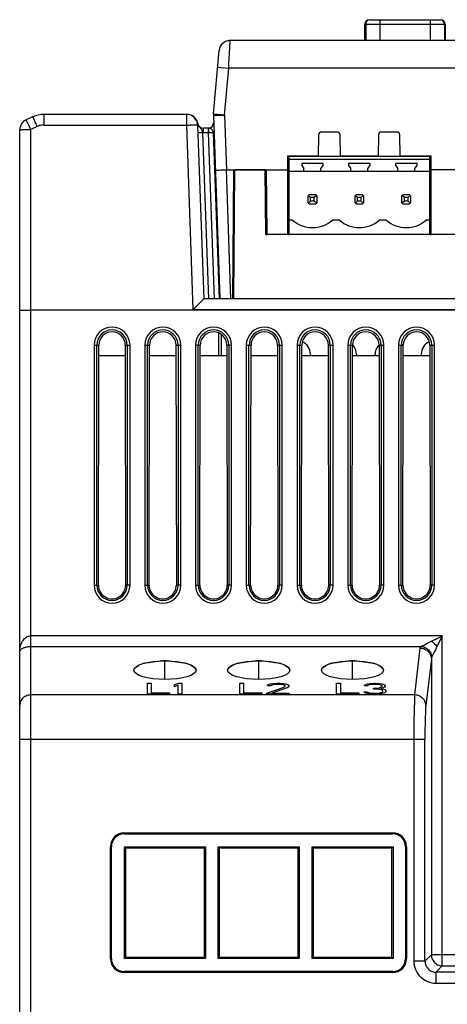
# Model space of a CAD drawing. Header units: millimetres. Extents: x -131 to 719, y -272 to 510.
# Tile 80 of 102: x 134 to 180, y 397 to 504. Entities that reach past the tile are written whole.
import ezdxf

# ---------------------------------------------------------------- set-up
doc = ezdxf.new("R2010")
doc.units = ezdxf.units.MM
doc.header["$LTSCALE"] = 23.1
doc.layers.get('0').update_dxf_attribs({"linetype": 'CONTINUOUS'})

msp = doc.modelspace()

# ---------------------------------------------------------------- linework, layer by layer
at = {"color": 7}
for p, q in [((171.82, 503.93), (179.54, 503.93)), ((172.95, 503.93), (172.95, 501.67)), ((178.41, 503.93), (178.41, 501.67)), ((171.32, 501.67), (171.32, 503.43)), ((171.32, 503.43), (171.42, 503.43)), ((171.42, 503.44), (171.42, 501.67)), ((171.42, 503.44), (179.94, 503.44)), ((179.94, 503.44), (179.94, 501.67)), ((179.94, 503.43), (180.04, 503.43)), ((180.04, 503.43), (180.04, 501.67)), ((156.65, 500.18), (156.73, 501.67)), ((243.12, 501.67), (156.73, 501.67)), ((154.93, 493.72), (155.53, 500.58)), ((155.37, 498.78), (156.57, 498.67)), ((156.13, 493.6), (156.57, 498.67)), ((156.57, 498.67), (156.59, 499.07)), ((243.28, 498.67), (156.57, 498.67)), ((134.58, 493.06), (134.63, 493.08)), ((135.33, 493.41), (134.63, 493.08)), ((136.58, 492.52), (136.58, 493.67)), ((152.05, 493.67), (136.58, 493.67)), ((152.01, 493.67), (152.01, 492.52)), ((154.93, 493.72), (156.13, 493.61)), ((154.93, 493.59), (155.62, 473.67)), ((154.93, 493.59), (155.13, 493.59)), ((155.13, 493.59), (155.46, 493.6)), ((156.13, 493.6), (156.33, 487.67)), ((133.93, 491.99), (133.93, 492.03)), ((133.93, 346.67), (133.93, 491.99)), ((135.83, 492.36), (135.12, 492.04)), ((135.12, 472.45), (135.12, 492.04)), ((136.58, 492.52), (152.02, 492.52)), ((152.72, 472.52), (152.02, 492.52)), ((153.21, 492.6), (153.21, 492.58)), ((153.21, 492.58), (153.21, 492.56)), ((153.21, 492.53), (153.21, 492.52)), ((153.21, 492.52), (153.87, 473.67)), ((153.22, 492.69), (153.22, 492.73)), ((153.24, 492.61), (153.22, 492.68)), ((153.26, 492.53), (153.24, 492.61)), ((153.83, 491.69), (153.83, 492.17)), ((154.34, 492.17), (153.83, 492.17)), ((154.34, 492.17), (154.34, 491.69)), ((154.37, 492.17), (154.34, 492.17)), ((154.37, 492.11), (154.38, 491.93)), ((154.38, 491.93), (154.4, 491.69)), ((168.34, 491.75), (166.62, 491.75)), ((174.82, 491.75), (173.1, 491.75)), ((153.74, 491.69), (154.37, 473.67)), ((153.83, 491.69), (154.34, 491.69)), ((155.03, 473.67), (154.4, 491.69)), ((154.9, 491.69), (155.53, 473.67)), ((154.91, 491.31), (155, 491.35)), ((166.32, 491.46), (166.28, 489.15)), ((168.68, 489.15), (168.64, 491.46)), ((172.8, 491.46), (172.76, 489.15)), ((175.16, 489.15), (175.12, 491.46)), ((162.96, 489.15), (162.96, 480.67)), ((166.28, 489.15), (162.96, 489.15)), ((163.11, 480.67), (163.11, 489.1)), ((178.35, 489.1), (163.11, 489.1)), ((178.35, 488.79), (163.11, 488.79)), ((163.18, 489.15), (163.18, 489.1)), ((164.18, 489.15), (164.18, 489.1)), ((172.76, 489.15), (168.68, 489.15)), ((178.5, 489.15), (175.16, 489.15)), ((178.35, 480.67), (178.35, 489.1)), ((178.5, 480.67), (178.5, 489.15)), ((156.82, 473.67), (156.33, 487.67)), ((156.33, 487.67), (162.96, 487.67)), ((157.01, 473.67), (157.14, 487.67)), ((157.13, 473.67), (157.25, 487.67)), ((160.53, 487.67), (157.25, 487.67)), ((160.59, 480.66), (160.53, 487.67)), ((160.63, 487.67), (160.69, 480.67)), ((162.96, 488.42), (163.11, 488.42)), ((163.11, 487.53), (178.35, 487.53)), ((164.48, 488.35), (164.48, 488.15)), ((166.82, 488.35), (164.48, 488.35)), ((164.48, 488.15), (164.73, 487.8)), ((164.73, 487.53), (164.73, 487.8)), ((166.57, 487.8), (166.82, 488.15)), ((166.57, 487.53), (166.57, 487.8)), ((166.82, 488.15), (166.82, 488.35)), ((169.56, 488.35), (169.56, 488.15)), ((171.9, 488.35), (169.56, 488.35)), ((169.56, 488.15), (169.81, 487.8)), ((169.81, 487.53), (169.81, 487.8)), ((171.65, 487.8), (171.9, 488.15)), ((171.65, 487.53), (171.65, 487.8)), ((171.9, 488.15), (171.9, 488.35)), ((174.64, 488.35), (174.64, 488.15)), ((176.98, 488.35), (174.64, 488.35)), ((174.64, 488.15), (174.89, 487.8)), ((174.89, 487.53), (174.89, 487.8)), ((176.73, 487.8), (176.98, 488.15)), ((176.73, 487.53), (176.73, 487.8)), ((176.98, 488.15), (176.98, 488.35)), ((178.35, 488.42), (178.5, 488.42)), ((183.14, 487.67), (178.5, 487.67)), ((160.64, 486.17), (160.54, 486.17)), ((165.15, 484.81), (165.15, 484.14)), ((165.45, 484.67), (165.22, 484.9)), ((165.45, 484.27), (165.22, 484.05)), ((165.98, 484.97), (165.31, 484.97)), ((165.45, 484.27), (165.45, 484.67)), ((165.85, 484.67), (165.45, 484.67)), ((165.85, 484.27), (165.45, 484.27)), ((166.07, 484.9), (165.85, 484.67)), ((165.85, 484.27), (165.85, 484.67)), ((166.07, 484.05), (165.85, 484.27)), ((166.15, 484.14), (166.15, 484.81)), ((170.23, 484.81), (170.23, 484.14)), ((170.53, 484.67), (170.3, 484.9)), ((170.3, 484.05), (170.53, 484.27)), ((171.06, 484.97), (170.39, 484.97)), ((170.53, 484.27), (170.53, 484.67)), ((170.93, 484.67), (170.53, 484.67)), ((170.93, 484.27), (170.53, 484.27)), ((170.93, 484.67), (171.15, 484.9)), ((170.93, 484.27), (170.93, 484.67)), ((171.15, 484.05), (170.93, 484.27)), ((171.23, 484.14), (171.23, 484.81)), ((175.31, 484.81), (175.31, 484.14)), ((175.61, 484.67), (175.38, 484.9)), ((175.61, 484.27), (175.38, 484.05)), ((176.14, 484.97), (175.47, 484.97)), ((175.61, 484.27), (175.61, 484.67)), ((176.01, 484.67), (175.61, 484.67)), ((176.01, 484.27), (175.61, 484.27)), ((176.23, 484.9), (176.01, 484.67)), ((176.01, 484.27), (176.01, 484.67)), ((176.23, 484.05), (176.01, 484.27)), ((176.31, 484.14), (176.31, 484.81)), ((157.21, 483.62), (157.1, 483.62)), ((157.1, 483.58), (157.21, 483.58)), ((165.31, 483.97), (165.98, 483.97)), ((170.39, 483.97), (171.06, 483.97)), ((175.47, 483.97), (176.14, 483.97)), ((157.09, 482.78), (157.21, 482.78)), ((157.09, 482.36), (157.2, 482.36)), ((163.49, 482.21), (163.11, 482.21)), ((168.57, 482.21), (167.8, 482.21)), ((173.65, 482.21), (172.88, 482.21)), ((178.35, 482.21), (177.96, 482.21)), ((162.96, 481.37), (163.11, 481.37)), ((178.35, 481.37), (178.5, 481.37)), ((160.59, 480.67), (160.69, 480.67)), ((239.26, 480.66), (160.59, 480.66)), ((162.96, 480.67), (160.69, 480.67)), ((162.96, 480.67), (163.11, 480.67)), ((178.35, 480.67), (163.11, 480.67)), ((178.35, 480.67), (178.5, 480.67)), ((183.14, 480.67), (178.5, 480.67)), ((157.17, 478.17), (157.06, 478.17)), ((262.73, 473.67), (153.87, 473.67)), ((133.93, 472.45), (135.12, 472.45)), ((135.13, 346.67), (135.13, 472.45)), ((152.72, 472.52), (262.73, 472.52)), ((155.5, 467.56), (155.51, 469.98)), ((155.8, 467.56), (155.81, 469.8)), ((141.98, 468.67), (141.98, 442.67)), ((141.98, 468.67), (142.49, 468.67)), ((142.27, 442.67), (142.27, 468.67)), ((142.45, 442.67), (142.49, 468.67)), ((145.36, 468.67), (145.4, 442.67)), ((145.36, 468.67), (145.88, 468.67)), ((145.58, 468.67), (145.58, 442.67)), ((145.88, 442.67), (145.88, 468.67)), ((147.48, 468.67), (147.48, 442.67)), ((147.48, 468.67), (147.99, 468.67)), ((147.77, 442.67), (147.77, 468.67)), ((147.95, 442.67), (147.99, 468.67)), ((150.86, 468.67), (150.9, 442.67)), ((150.86, 468.67), (151.38, 468.67)), ((151.08, 468.67), (151.08, 442.67)), ((151.38, 442.67), (151.38, 468.67)), ((152.98, 468.67), (152.98, 442.67)), ((152.98, 468.67), (153.49, 468.67)), ((153.27, 442.67), (153.27, 468.67)), ((153.45, 442.67), (153.49, 468.67)), ((156.36, 468.67), (156.4, 442.67)), ((156.36, 468.67), (156.88, 468.67)), ((156.58, 468.67), (156.58, 442.67)), ((156.88, 442.67), (156.88, 468.67)), ((158.48, 468.67), (158.48, 442.67)), ((158.48, 468.67), (158.99, 468.67)), ((158.77, 442.67), (158.77, 468.67)), ((158.95, 442.67), (158.99, 468.67)), ((161.86, 468.67), (161.9, 442.67)), ((161.86, 468.67), (162.38, 468.67)), ((162.08, 468.67), (162.08, 442.67)), ((162.38, 442.67), (162.38, 468.67)), ((163.98, 468.67), (163.98, 442.67)), ((163.98, 468.67), (164.49, 468.67)), ((164.27, 442.67), (164.27, 468.67)), ((164.45, 442.67), (164.49, 468.67)), ((167.36, 468.67), (167.4, 442.67)), ((167.36, 468.67), (167.88, 468.67)), ((167.58, 468.67), (167.58, 442.67)), ((167.88, 442.67), (167.88, 468.67)), ((169.48, 468.67), (169.48, 442.67)), ((169.48, 468.67), (169.99, 468.67)), ((169.77, 442.67), (169.77, 468.67)), ((169.95, 442.67), (169.99, 468.67)), ((172.86, 468.67), (172.9, 442.67)), ((172.86, 468.67), (173.38, 468.67)), ((173.08, 468.67), (173.08, 442.67)), ((173.38, 442.67), (173.38, 468.67)), ((174.98, 468.67), (174.98, 442.67)), ((174.98, 468.67), (175.49, 468.67)), ((175.27, 442.67), (175.27, 468.67)), ((175.45, 442.67), (175.49, 468.67)), ((178.36, 468.67), (178.4, 442.67)), ((178.36, 468.67), (178.88, 468.67)), ((178.58, 468.67), (178.58, 442.67)), ((178.88, 442.67), (178.88, 468.67)), ((142.49, 467.56), (145.37, 467.56)), ((147.99, 467.56), (150.87, 467.56)), ((153.49, 467.56), (156.37, 467.56)), ((158.99, 467.56), (161.87, 467.56)), ((164.49, 467.56), (167.37, 467.56)), ((165.43, 467.67), (165.43, 467.56)), ((169.99, 467.56), (172.87, 467.56)), ((170.43, 467.67), (170.43, 467.56)), ((172.43, 467.56), (172.43, 467.67)), ((175.49, 467.56), (178.37, 467.56)), ((177.43, 467.56), (177.43, 467.67)), ((141.98, 442.67), (142.45, 442.67)), ((145.88, 442.67), (145.4, 442.67)), ((147.48, 442.67), (147.95, 442.67)), ((151.38, 442.67), (150.9, 442.67)), ((152.98, 442.67), (153.45, 442.67)), ((156.88, 442.67), (156.4, 442.67)), ((158.48, 442.67), (158.95, 442.67)), ((162.38, 442.67), (161.9, 442.67)), ((163.98, 442.67), (164.45, 442.67)), ((167.88, 442.67), (167.4, 442.67)), ((169.48, 442.67), (169.95, 442.67)), ((173.38, 442.67), (172.9, 442.67)), ((174.98, 442.67), (175.45, 442.67)), ((178.88, 442.67), (178.4, 442.67)), ((179.72, 437.18), (135.13, 437.18)), ((179.72, 437.18), (179.02, 435.78)), ((179.72, 401.43), (179.72, 437.18)), ((135.01, 436.03), (135.13, 436.03)), ((135.13, 436.03), (177.43, 436.03)), ((176.73, 430.77), (177.33, 435.85)), ((178.8, 435.33), (178.59, 434.91)), ((179.02, 435.78), (178.97, 435.68)), ((149.67, 432.45), (149.67, 434.47)), ((159.83, 432.45), (159.83, 434.47)), ((169.99, 432.45), (169.99, 434.47)), ((178.53, 434.7), (177.93, 429.62)), ((178.53, 434.7), (178.53, 402.63)), ((178.59, 434.91), (178.57, 434.88)), ((146.3, 433.47), (146.3, 433.46)), ((153.03, 433.47), (153.02, 433.53)), ((153.03, 433.46), (153.03, 433.47)), ((156.46, 433.47), (156.46, 433.46)), ((163.19, 433.47), (163.18, 433.53)), ((163.19, 433.46), (163.19, 433.47)), ((166.62, 433.47), (166.62, 433.46)), ((173.35, 433.47), (173.34, 433.53)), ((173.35, 433.46), (173.35, 433.47)), ((147.77, 430.85), (147.77, 432.05)), ((147.77, 432.05), (148.17, 432.05)), ((148.17, 432.05), (148.17, 431)), ((150.7, 431.87), (151.1, 432.05)), ((151.1, 432.05), (151.5, 432.05)), ((151.5, 432.05), (151.5, 430.85)), ((157.77, 430.85), (157.77, 432.05)), ((157.77, 432.05), (158.17, 432.05)), ((158.17, 432.05), (158.17, 431)), ((161.1, 431.97), (161.37, 432.02)), ((161.37, 432.02), (161.83, 432.05)), ((161.83, 432.05), (162.1, 432.05)), ((162.1, 432.05), (162.5, 432.02)), ((162.5, 432.02), (162.77, 431.97)), ((168.27, 430.85), (168.27, 432.05)), ((168.27, 432.05), (168.67, 432.05)), ((168.67, 432.05), (168.67, 431)), ((171.6, 431.97), (171.87, 432.02)), ((171.87, 432.02), (172.33, 432.05)), ((172.33, 432.05), (172.47, 432.05)), ((172.47, 432.05), (172.93, 432.02)), ((172.93, 432.02), (173.2, 431.97)), ((148.17, 431), (150.17, 431)), ((150.17, 431), (150.17, 430.85)), ((150.7, 431.66), (150.7, 431.87)), ((151.1, 431.84), (150.7, 431.66)), ((151.1, 430.85), (151.1, 431.84)), ((158.17, 431), (160.17, 431)), ((160.17, 431), (160.17, 430.85)), ((160.7, 430.98), (162.57, 431.61)), ((160.7, 430.85), (160.7, 430.98)), ((160.77, 431.77), (160.83, 431.87)), ((161.1, 431.77), (160.77, 431.77)), ((160.83, 431.87), (161.1, 431.97)), ((161.23, 431.84), (161.1, 431.77)), ((161.43, 431.89), (161.23, 431.84)), ((162.9, 431.54), (161.23, 430.98)), ((161.23, 430.98), (163.1, 430.98)), ((161.77, 431.92), (161.43, 431.89)), ((162.03, 431.92), (161.77, 431.92)), ((162.37, 431.89), (162.03, 431.92)), ((162.57, 431.84), (162.37, 431.89)), ((162.7, 431.77), (162.57, 431.84)), ((162.57, 431.61), (162.7, 431.72)), ((162.7, 431.72), (162.7, 431.77)), ((162.77, 431.97), (163.03, 431.87)), ((163.03, 431.61), (162.9, 431.54)), ((163.03, 431.87), (163.1, 431.77)), ((163.1, 431.72), (163.03, 431.61)), ((163.1, 431.77), (163.1, 431.72)), ((163.1, 430.98), (163.1, 430.85)), ((168.67, 431), (170.67, 431)), ((170.67, 431), (170.67, 430.85)), ((171.27, 431.05), (171.2, 431.13)), ((171.2, 431.13), (171.53, 431.13)), ((171.27, 431.77), (171.33, 431.87)), ((171.6, 431.77), (171.27, 431.77)), ((171.4, 430.98), (171.27, 431.05)), ((171.33, 431.87), (171.6, 431.97)), ((171.6, 430.93), (171.4, 430.98)), ((171.53, 431.13), (171.6, 431.08)), ((171.73, 431.84), (171.6, 431.77)), ((171.6, 431.08), (171.73, 431.03)), ((171.93, 431.89), (171.73, 431.84)), ((171.73, 431.03), (171.87, 431)), ((171.87, 431), (172.2, 430.98)), ((172.27, 431.92), (171.93, 431.89)), ((172.2, 430.98), (172.6, 430.98)), ((172.53, 431.92), (172.27, 431.92)), ((172.27, 431.41), (172.27, 431.51)), ((172.27, 431.51), (172.53, 431.51)), ((172.53, 431.41), (172.27, 431.41)), ((172.87, 431.89), (172.53, 431.92)), ((172.53, 431.51), (172.93, 431.56)), ((172.93, 431.38), (172.53, 431.41)), ((172.6, 430.98), (172.93, 431)), ((173.07, 431.84), (172.87, 431.89)), ((172.93, 431.56), (173.07, 431.61)), ((173.13, 431.33), (172.93, 431.38)), ((172.93, 431), (173.07, 431.03)), ((173.2, 431.77), (173.07, 431.84)), ((173.07, 431.61), (173.2, 431.72)), ((173.33, 431.54), (173.07, 431.46)), ((173.07, 431.46), (173.4, 431.41)), ((173.07, 431.03), (173.2, 431.08)), ((173.27, 431.23), (173.13, 431.33)), ((173.2, 431.97), (173.47, 431.87)), ((173.2, 431.72), (173.2, 431.77)), ((173.2, 431.08), (173.27, 431.13)), ((173.4, 430.98), (173.2, 430.93)), ((173.27, 431.13), (173.27, 431.23)), ((173.47, 431.61), (173.33, 431.54)), ((173.4, 431.41), (173.53, 431.33)), ((173.53, 431.05), (173.4, 430.98)), ((173.47, 431.87), (173.53, 431.77)), ((173.53, 431.72), (173.47, 431.61)), ((173.53, 431.77), (173.53, 431.72)), ((173.53, 431.33), (173.6, 431.23)), ((173.6, 431.13), (173.53, 431.05)), ((173.6, 431.23), (173.6, 431.13)), ((176.73, 430.77), (135.13, 430.77)), ((150.17, 430.85), (147.77, 430.85)), ((151.5, 430.85), (151.1, 430.85)), ((160.17, 430.85), (157.77, 430.85)), ((163.1, 430.85), (160.7, 430.85)), ((170.67, 430.85), (168.27, 430.85)), ((171.87, 430.87), (171.6, 430.93)), ((172.13, 430.85), (171.87, 430.87)), ((172.67, 430.85), (172.13, 430.85)), ((172.93, 430.87), (172.67, 430.85)), ((173.2, 430.93), (172.93, 430.87)), ((133.93, 425.98), (176.77, 425.98)), ((176.64, 425.98), (176.64, 401.95)), ((177.15, 425.98), (177.71, 425.98)), ((177.71, 425.98), (177.84, 425.98)), ((177.84, 401.95), (177.84, 425.98)), ((145.26, 415.73), (145.26, 415.83)), ((145.26, 415.83), (174.34, 415.83)), ((145.26, 415.73), (174.34, 415.73)), ((174.34, 415.83), (174.34, 415.73)), ((143.76, 402.21), (143.76, 414.33)), ((143.76, 414.33), (143.86, 414.33)), ((143.86, 402.21), (143.86, 414.33)), ((145.28, 402.23), (145.28, 414.31)), ((145.43, 414.16), (145.28, 414.31)), ((145.28, 414.31), (154.06, 414.31)), ((145.43, 402.38), (145.43, 414.16)), ((153.9, 414.16), (145.43, 414.16)), ((153.9, 414.16), (154.06, 414.31)), ((153.9, 414.16), (153.91, 402.38)), ((154.06, 414.31), (154.06, 402.23)), ((155.44, 402.23), (155.44, 414.31)), ((155.44, 414.31), (155.59, 414.16)), ((155.44, 414.31), (164.22, 414.31)), ((155.59, 402.38), (155.59, 414.16)), ((164.06, 414.16), (155.59, 414.16)), ((164.06, 414.16), (164.22, 414.31)), ((164.06, 414.16), (164.07, 402.38)), ((164.22, 414.31), (164.22, 402.23)), ((165.6, 402.23), (165.6, 414.31)), ((165.6, 414.31), (165.75, 414.16)), ((165.6, 414.31), (174.38, 414.31)), ((165.75, 402.38), (165.75, 414.16)), ((174.22, 414.16), (165.75, 414.16)), ((174.22, 414.16), (174.38, 414.31)), ((174.22, 414.16), (174.23, 402.38)), ((174.38, 414.31), (174.38, 402.23)), ((175.73, 414.33), (175.73, 402.21)), ((175.73, 414.33), (175.84, 414.33)), ((175.84, 414.33), (175.84, 402.21)), ((143.86, 402.21), (143.76, 402.21)), ((145.43, 402.38), (145.28, 402.23)), ((154.06, 402.23), (145.28, 402.23)), ((145.43, 402.38), (153.9, 402.38)), ((154.06, 402.23), (153.91, 402.38)), ((155.59, 402.38), (155.44, 402.23)), ((164.22, 402.23), (155.44, 402.23)), ((155.59, 402.38), (164.06, 402.38)), ((164.07, 402.38), (164.22, 402.23)), ((165.75, 402.38), (165.6, 402.23)), ((174.38, 402.23), (165.6, 402.23)), ((165.75, 402.38), (174.22, 402.38)), ((174.23, 402.38), (174.38, 402.23)), ((175.84, 402.21), (175.73, 402.21)), ((177.84, 401.95), (178.53, 402.63)), ((255.47, 402.63), (178.53, 402.63)), ((177.84, 401.95), (176.64, 401.95)), ((179.72, 401.43), (179.04, 400.75)), ((179.72, 401.43), (254.27, 401.43)), ((145.26, 400.71), (145.26, 400.82)), ((174.34, 400.82), (145.26, 400.82)), ((174.34, 400.71), (145.26, 400.71)), ((174.34, 400.82), (174.34, 400.71)), ((179.04, 399.55), (179.04, 400.75)), ((254.95, 400.75), (179.04, 400.75)), ((179.04, 399.55), (254.95, 399.55))]:
    msp.add_line(p, q, dxfattribs=at)
for points in [[(156.59, 499.07), (156.63, 499.83), (156.65, 500.18)], [(135.12, 492.04), (135.07, 492.16), (135.02, 492.27), (134.97, 492.38), (134.91, 492.49), (134.87, 492.6), (134.82, 492.69), (134.78, 492.78), (134.74, 492.86), (134.71, 492.93), (134.68, 492.98), (134.66, 493.03), (134.64, 493.06), (134.63, 493.08), (134.63, 493.08)], [(135.83, 492.36), (135.77, 492.48), (135.72, 492.6), (135.67, 492.71), (135.62, 492.82), (135.57, 492.92), (135.53, 493.02), (135.48, 493.1), (135.45, 493.18), (135.42, 493.25), (135.39, 493.3), (135.37, 493.35), (135.35, 493.38), (135.34, 493.4), (135.33, 493.41)], [(155.46, 493.6), (155.67, 493.6), (155.89, 493.6), (156.13, 493.6)], [(133.93, 491.99), (133.93, 492), (133.96, 492), (133.99, 492.01), (134.04, 492.01), (134.11, 492.01)], [(134.11, 492.01), (134.19, 492.02), (134.28, 492.02), (134.38, 492.02), (134.49, 492.03), (134.61, 492.03), (134.73, 492.03), (134.86, 492.03), (134.99, 492.03), (135.12, 492.03)], [(136.58, 492.52), (136.45, 492.52), (136.32, 492.5), (136.19, 492.48), (136.07, 492.45), (135.95, 492.41), (135.83, 492.36)], [(152.02, 492.52), (152.15, 492.52), (152.28, 492.52), (152.4, 492.53), (152.53, 492.53), (152.65, 492.53), (152.76, 492.53), (152.86, 492.53), (152.95, 492.53), (153.03, 492.53), (153.09, 492.53), (153.15, 492.53), (153.18, 492.52), (153.21, 492.52), (153.21, 492.52)], [(153.22, 492.68), (153.22, 492.68), (153.22, 492.67), (153.22, 492.67), (153.22, 492.67), (153.21, 492.66), (153.21, 492.65), (153.21, 492.65), (153.21, 492.64), (153.21, 492.63)], [(153.21, 492.63), (153.21, 492.63), (153.21, 492.62), (153.21, 492.6)], [(153.21, 492.56), (153.21, 492.55), (153.21, 492.53)], [(153.22, 492.68), (153.22, 492.68), (153.22, 492.69)], [(153.38, 492.33), (153.34, 492.38), (153.3, 492.46), (153.26, 492.53)], [(153.64, 492.04), (153.6, 492.09), (153.55, 492.15), (153.49, 492.21), (153.43, 492.27), (153.38, 492.33)], [(153.74, 491.69), (153.73, 491.75), (153.72, 491.81), (153.71, 491.87), (153.69, 491.93), (153.67, 491.98), (153.64, 492.04)], [(154.37, 492.17), (154.37, 492.17), (154.37, 492.16), (154.37, 492.11)], [(153.24, 491.69), (153.25, 491.69), (153.26, 491.69), (153.28, 491.69), (153.31, 491.69), (153.35, 491.69), (153.39, 491.69), (153.44, 491.69), (153.49, 491.69), (153.55, 491.69), (153.61, 491.69), (153.68, 491.69), (153.74, 491.69)], [(153.83, 491.69), (153.81, 491.69), (153.8, 491.69), (153.78, 491.69), (153.77, 491.69), (153.76, 491.69), (153.74, 491.69)], [(154.37, 491.69), (154.36, 491.69), (154.35, 491.69), (154.34, 491.69)], [(154.4, 491.69), (154.39, 491.69), (154.37, 491.69)], [(154.4, 491.69), (154.46, 491.69), (154.53, 491.7), (154.59, 491.7), (154.65, 491.7), (154.7, 491.7), (154.75, 491.7)], [(154.75, 491.7), (154.79, 491.7), (154.83, 491.7), (154.86, 491.7), (154.88, 491.7), (154.89, 491.69), (154.9, 491.69)], [(155.13, 487.61), (155.16, 487.62), (155.23, 487.62), (155.34, 487.63), (155.49, 487.64), (155.67, 487.65), (155.87, 487.66), (156.1, 487.67), (156.33, 487.67)], [(153.15, 472.96), (153.27, 473.09), (153.39, 473.2), (153.49, 473.3), (153.58, 473.39), (153.65, 473.47), (153.72, 473.53), (153.77, 473.59), (153.82, 473.63), (153.85, 473.65), (153.86, 473.67), (153.87, 473.67)], [(152.72, 472.52), (152.87, 472.67), (153.15, 472.96)], [(263.74, 472.44), (263.66, 472.44), (263.57, 472.44), (263.47, 472.44), (263.36, 472.44), (263.25, 472.44), (263.12, 472.44), (262.99, 472.44), (262.86, 472.45), (135.13, 472.45)], [(134.01, 436.06), (134.06, 436.2), (134.11, 436.34), (134.17, 436.47), (134.23, 436.59), (134.3, 436.69), (134.38, 436.79), (134.46, 436.88), (134.55, 436.97), (134.65, 437.04), (134.75, 437.09), (134.85, 437.14), (134.95, 437.16), (135.04, 437.18), (135.13, 437.18)], [(177.43, 436.03), (177.47, 436.06), (177.54, 436.09), (177.63, 436.13), (177.74, 436.18), (177.85, 436.24), (177.98, 436.3), (178.11, 436.37), (178.24, 436.44), (178.4, 436.52), (178.56, 436.6)], [(178.56, 436.6), (178.75, 436.7), (178.94, 436.79), (179.13, 436.89), (179.32, 436.98), (179.52, 437.08), (179.72, 437.18)], [(178.56, 436.6), (178.67, 436.52), (178.77, 436.43), (178.87, 436.33), (178.97, 436.23), (179.06, 436.12), (179.14, 436.02)], [(133.93, 435.4), (133.93, 435.57), (133.95, 435.74), (133.98, 435.9), (134.01, 436.06)], [(133.93, 435.4), (133.93, 435.47), (133.96, 435.54), (133.99, 435.6), (134.02, 435.64), (134.06, 435.68), (134.1, 435.72), (134.14, 435.76), (134.2, 435.8), (134.26, 435.84), (134.33, 435.88), (134.4, 435.91), (134.47, 435.93), (134.55, 435.96), (134.63, 435.98), (134.73, 436), (134.84, 436.02), (134.93, 436.02), (135.01, 436.03)], [(177.33, 435.85), (177.33, 435.88), (177.34, 435.91), (177.36, 435.94), (177.37, 435.97), (177.4, 436), (177.43, 436.03)], [(177.33, 435.85), (177.46, 435.84), (177.59, 435.82), (177.72, 435.79), (177.84, 435.74), (177.95, 435.68), (178.06, 435.61), (178.16, 435.52), (178.25, 435.43), (178.33, 435.33), (178.4, 435.21), (178.45, 435.09), (178.49, 434.97), (178.52, 434.84), (178.53, 434.7)], [(177.43, 436.03), (177.55, 436.02), (177.67, 435.99), (177.79, 435.95), (177.9, 435.89), (178.01, 435.83), (178.11, 435.75), (178.21, 435.67), (178.29, 435.57), (178.37, 435.47), (178.43, 435.36), (178.49, 435.25), (178.53, 435.13), (178.56, 435.01), (178.57, 434.88)], [(178.97, 435.68), (178.88, 435.49), (178.84, 435.4), (178.8, 435.33)], [(147.29, 434.18), (147.11, 434.11), (146.96, 434.03), (146.81, 433.95), (146.69, 433.87), (146.57, 433.79), (146.48, 433.72), (146.4, 433.66), (146.34, 433.6), (146.31, 433.53), (146.3, 433.47)], [(149.67, 434.47), (149.41, 434.46), (149.15, 434.43), (148.9, 434.39), (148.64, 434.35), (148.4, 434.32), (148.15, 434.3), (147.92, 434.27), (147.69, 434.25), (147.48, 434.22), (147.29, 434.18)], [(152.05, 434.18), (151.85, 434.22), (151.64, 434.25), (151.41, 434.27), (151.18, 434.3), (150.94, 434.32), (150.69, 434.35), (150.44, 434.39), (150.18, 434.43), (149.92, 434.46), (149.67, 434.47)], [(153.02, 433.53), (152.99, 433.6), (152.93, 433.65), (152.85, 433.72), (152.76, 433.79), (152.65, 433.87), (152.52, 433.95), (152.38, 434.03), (152.22, 434.11), (152.05, 434.18)], [(157.45, 434.18), (157.27, 434.11), (157.12, 434.03), (156.97, 433.95), (156.85, 433.87), (156.73, 433.79), (156.64, 433.72), (156.56, 433.66), (156.5, 433.6), (156.47, 433.53), (156.46, 433.47)], [(159.83, 434.47), (159.57, 434.46), (159.31, 434.43), (159.06, 434.39), (158.8, 434.35), (158.56, 434.32), (158.31, 434.3), (158.08, 434.27), (157.85, 434.25), (157.64, 434.22), (157.45, 434.18)], [(162.21, 434.18), (162.01, 434.22), (161.8, 434.25), (161.57, 434.27), (161.34, 434.3), (161.1, 434.32), (160.85, 434.35), (160.6, 434.39), (160.34, 434.43), (160.08, 434.46), (159.83, 434.47)], [(163.18, 433.53), (163.15, 433.6), (163.09, 433.65), (163.01, 433.72), (162.92, 433.79), (162.81, 433.87), (162.68, 433.95), (162.54, 434.03), (162.38, 434.11), (162.21, 434.18)], [(167.61, 434.18), (167.43, 434.11), (167.28, 434.03), (167.13, 433.95), (167.01, 433.87), (166.89, 433.79), (166.8, 433.72), (166.72, 433.66), (166.66, 433.6), (166.63, 433.53), (166.62, 433.47)], [(169.99, 434.47), (169.73, 434.46), (169.47, 434.43), (169.22, 434.39), (168.96, 434.35), (168.72, 434.32), (168.47, 434.3), (168.24, 434.27), (168.01, 434.25), (167.8, 434.22), (167.61, 434.18)], [(172.37, 434.18), (172.17, 434.22), (171.96, 434.25), (171.73, 434.27), (171.5, 434.3), (171.26, 434.32), (171.01, 434.35), (170.76, 434.39), (170.5, 434.43), (170.24, 434.46), (169.99, 434.47)], [(173.34, 433.53), (173.31, 433.6), (173.25, 433.65), (173.17, 433.72), (173.08, 433.79), (172.97, 433.87), (172.84, 433.95), (172.7, 434.03), (172.54, 434.11), (172.37, 434.18)], [(178.57, 434.88), (178.56, 434.86), (178.55, 434.83), (178.54, 434.8), (178.53, 434.77), (178.53, 434.73), (178.53, 434.7)], [(135.13, 430.77), (134.99, 430.76), (134.86, 430.74), (134.73, 430.7), (134.61, 430.65), (134.49, 430.59), (134.38, 430.52), (134.28, 430.43), (134.19, 430.34), (134.11, 430.23), (134.04, 430.12), (133.99, 430), (133.96, 429.88), (133.93, 429.75), (133.93, 429.62)], [(176.73, 430.77), (176.72, 430.64), (176.71, 430.48), (176.7, 430.29), (176.7, 430.07), (176.69, 429.83), (176.68, 429.57), (176.67, 429.28), (176.66, 428.96)], [(177.93, 429.62), (177.92, 429.75), (177.9, 429.87), (177.86, 429.99), (177.81, 430.11), (177.75, 430.23), (177.67, 430.33), (177.58, 430.43), (177.48, 430.51), (177.37, 430.59), (177.25, 430.65), (177.13, 430.7), (177, 430.74), (176.87, 430.76), (176.73, 430.77)], [(176.66, 428.96), (176.66, 428.63), (176.65, 428.29), (176.65, 427.93), (176.65, 427.55), (176.64, 427.17), (176.64, 426.78), (176.64, 426.38), (176.64, 425.98)], [(177.93, 429.62), (177.92, 429.52), (177.91, 429.4), (177.9, 429.26), (177.89, 429.09), (177.89, 428.91), (177.88, 428.7), (177.87, 428.49), (177.86, 428.25)], [(177.86, 428.25), (177.86, 428), (177.85, 427.73), (177.85, 427.46), (177.84, 427.17), (177.84, 426.88), (177.84, 426.58), (177.84, 426.28), (177.84, 425.98)], [(176.77, 425.98), (177.03, 425.98), (177.15, 425.98)], [(178.53, 402.63), (178.53, 402.5), (178.56, 402.37), (178.59, 402.24), (178.64, 402.11), (178.71, 402), (178.79, 401.89), (178.88, 401.79), (178.98, 401.7), (179.09, 401.62), (179.2, 401.55), (179.33, 401.5), (179.46, 401.46), (179.59, 401.44), (179.72, 401.43)], [(176.64, 401.95), (176.65, 401.71), (176.68, 401.48), (176.74, 401.25), (176.82, 401.03), (176.92, 400.81), (177.04, 400.61), (177.18, 400.42), (177.34, 400.25), (177.52, 400.09), (177.71, 399.95), (177.91, 399.83), (178.12, 399.73), (178.34, 399.65), (178.57, 399.59), (178.8, 399.56), (179.04, 399.55)], [(177.84, 401.95), (177.85, 401.81), (177.87, 401.68), (177.9, 401.55), (177.96, 401.42), (178.02, 401.31), (178.1, 401.2), (178.19, 401.1), (178.29, 401.01), (178.4, 400.93), (178.52, 400.86), (178.64, 400.81), (178.77, 400.78), (178.9, 400.75), (179.04, 400.75)]]:
    msp.add_lwpolyline(points, dxfattribs=at)
for centre, radius, start, end in [((171.82, 503.43), 0.5, 90, 180), ((171.92, 503.44), 0.5, 101.537, 180), ((179.44, 503.44), 0.5, 0, 78.463), ((179.54, 503.43), 0.5, 0, 90), ((156.73, 500.47), 1.2, 90, 175), ((156.73, 500.47), 1.2, 115.6399, 132.8911), ((156.73, 500.47), 1.2, 104.8712, 111.2471), ((156.73, 500.47), 1.2, 98.2611, 100.6233), ((156.73, 500.47), 1.2, 90, 96.3738), ((156.73, 500.47), 1.2, 140.7534, 143.1231), ((135.13, 491.99), 1.2, 114.444, 180), ((136.58, 490.67), 3, 90, 114.4436), ((152.01, 492.47), 1.2, 2, 90), ((152.05, 492.47), 1.2, 9.6055, 89.8275), ((156.43, 493.59), 1.5, 175, 180), ((153.83, 492.77), 0.6, 189.5705, 270), ((154.34, 492.77), 0.6, 272.8952, 358.5), ((154.4, 491.67), 0.5, 2, 92.7911), ((166.62, 491.45), 0.3, 90, 179), ((168.34, 491.45), 0.3, 1, 90), ((173.1, 491.45), 0.3, 90, 179), ((174.82, 491.45), 0.3, 1, 90), ((165.65, 484.47), 0.6, 123.5573, 146.4427), ((165.65, 484.47), 0.6, 33.5573, 56.4427), ((170.73, 484.47), 0.6, 123.5573, 146.4427), ((170.73, 484.47), 0.6, 33.5573, 56.4427), ((175.81, 484.47), 0.6, 123.5573, 146.4427), ((175.81, 484.47), 0.6, 33.5573, 56.4427), ((165.65, 484.47), 0.6, 213.5573, 236.4427), ((165.65, 484.47), 0.6, 303.5573, 326.4427), ((170.73, 484.47), 0.6, 213.5573, 236.4427), ((170.73, 484.47), 0.6, 303.5573, 326.4427), ((175.81, 484.47), 0.6, 213.5573, 236.4427), ((175.81, 484.47), 0.6, 303.5573, 326.4427), ((165.65, 484.71), 3.3, 229.2509, 310.7491), ((170.73, 484.71), 3.3, 229.2509, 310.7491), ((175.81, 484.71), 3.3, 229.2509, 310.7491), ((143.93, 468.67), 1.95, 0, 180), ((149.43, 468.67), 1.95, 0, 180), ((154.93, 468.67), 1.95, 0, 180), ((160.43, 468.67), 1.95, 0, 180), ((165.93, 468.67), 1.95, 0, 180), ((171.43, 468.67), 1.95, 0, 180), ((176.93, 468.67), 1.95, 0, 180), ((143.93, 468.67), 1.65, 0, 180), ((149.43, 468.67), 1.65, 0, 180), ((154.93, 468.67), 1.65, 0, 180), ((160.43, 468.67), 1.65, 0, 180), ((165.93, 468.67), 1.65, 0, 180), ((171.43, 468.67), 1.65, 0, 180), ((176.93, 468.67), 1.65, 0, 180), ((163.93, 467.67), 1.5, 0, 65.872), ((168.93, 467.67), 1.5, 0, 44.7364), ((173.93, 467.67), 1.5, 134.9998, 180), ((178.93, 467.67), 1.5, 114.128, 180), ((143.93, 442.67), 1.95, 180, 360), ((143.93, 442.67), 1.65, 180, 360), ((149.43, 442.67), 1.95, 180, 360), ((149.43, 442.67), 1.65, 180, 360), ((154.93, 442.67), 1.95, 180, 360), ((154.93, 442.67), 1.65, 180, 360), ((160.43, 442.67), 1.95, 180, 360), ((160.43, 442.67), 1.65, 180, 360), ((165.93, 442.67), 1.95, 180, 360), ((165.93, 442.67), 1.65, 180, 360), ((171.43, 442.67), 1.95, 180, 360), ((171.43, 442.67), 1.65, 180, 360), ((176.93, 442.67), 1.95, 180, 360), ((176.93, 442.67), 1.65, 180, 360), ((145.26, 414.33), 1.5, 90, 180), ((145.26, 414.33), 1.4, 90, 180), ((174.34, 414.33), 1.5, 0, 90), ((174.34, 414.33), 1.4, 0, 90), ((145.26, 402.21), 1.5, 180, 270), ((145.26, 402.21), 1.4, 180, 270), ((174.34, 402.21), 1.5, 270, 360), ((174.34, 402.21), 1.4, 270, 360)]:
    msp.add_arc(centre, radius, start, end, dxfattribs=at)
for centre, major_axis, start_param, end_param in [((143.93, 468.67), (0, 1.44), -1.569269, 1.569269), ((149.43, 468.67), (0, 1.44), -1.569269, 1.569269), ((154.93, 468.67), (0, 1.44), -1.569269, 1.569269), ((160.43, 468.67), (0, 1.44), -1.569269, 1.569269), ((165.93, 468.67), (0, 1.44), -1.569269, 1.569269), ((171.43, 468.67), (0, 1.44), -1.569269, 1.569269), ((176.93, 468.67), (0, 1.44), -1.569269, 1.569269), ((143.93, 442.67), (0, 1.48), 1.569269, 4.713916), ((149.43, 442.67), (0, 1.48), 1.569269, 4.713916), ((154.93, 442.67), (0, 1.48), 1.569269, 4.713916), ((160.43, 442.67), (0, 1.48), 1.569269, 4.713916), ((165.93, 442.67), (0, 1.48), 1.569269, 4.713916), ((171.43, 442.67), (0, 1.48), 1.569269, 4.713916), ((176.93, 442.67), (0, 1.48), 1.569269, 4.713916)]:
    msp.add_ellipse(centre, major_axis=major_axis, ratio=0.999999, start_param=start_param, end_param=end_param, dxfattribs=at)
for centre in [(149.67, 433.46), (159.83, 433.46), (169.99, 433.46)]:
    msp.add_ellipse(centre, major_axis=(3.37, 0), ratio=0.29954, dxfattribs=at)

doc.saveas('drawing.dxf')
